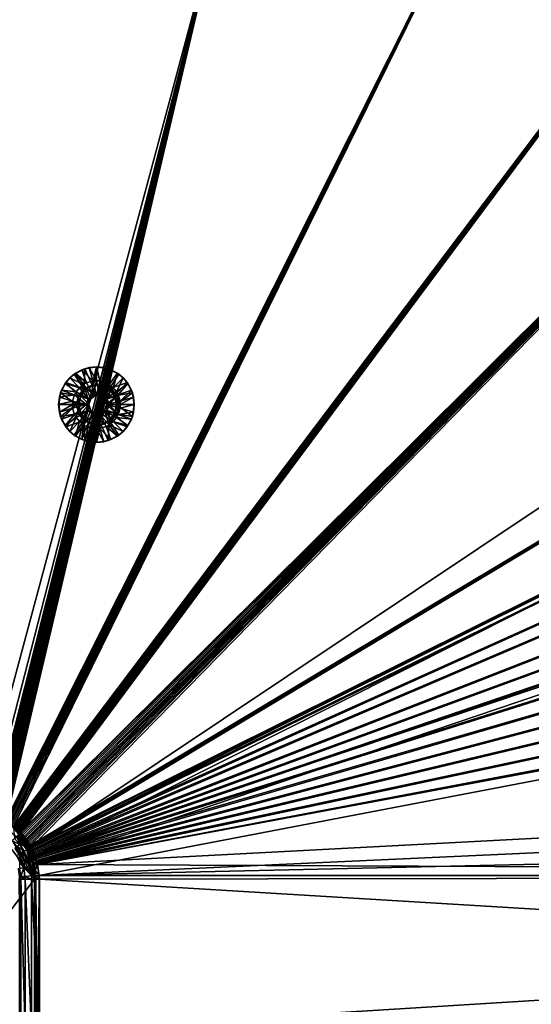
# Model space of a CAD drawing. Header units: metres. Extents: x -901 to 901, y -486 to 401.
# Tile 225 of 256: x 60 to 161, y 6 to 201. Entities that reach past the tile are written whole.
import ezdxf

# ---------------------------------------------------------------- set-up
doc = ezdxf.new("R2010")
doc.units = ezdxf.units.M

msp = doc.modelspace()

# ---------------------------------------------------------------- linework, layer by layer
at = {"layer": 'top0'}
for points in [[(51.480598, 43.739395, -503.49292), (51.480598, 223.983383, -499.717346), (99.888733, 223.959961, -499.592224)], [(53.527187, 43.449425, -503.495331), (51.480598, 43.739395, -503.49292), (99.888733, 223.959961, -499.592224)], [(51.480598, 223.920547, -496.718018), (54.214935, 43.245422, -500.496002), (99.785164, 223.928391, -496.596436)], [(99.888733, 223.959961, -499.592224), (55.292717, 43.005386, -503.495331), (53.527187, 43.449425, -503.495331)], [(54.214935, 43.245422, -500.496002), (54.490093, 43.177109, -500.496002), (99.785164, 223.928391, -496.596436)], [(99.785164, 223.928391, -496.596436), (54.490093, 43.177109, -500.496002), (54.763939, 43.101849, -500.496002)], [(54.763939, 43.101849, -500.496002), (55.036449, 43.019512, -500.496002), (99.785164, 223.928391, -496.596436)], [(55.036449, 43.019512, -500.496002), (55.307594, 42.929974, -500.496002), (99.785164, 223.928391, -496.596436)], [(56.980145, 42.295715, -503.495331), (55.292717, 43.005386, -503.495331), (99.888733, 223.959961, -499.592224)], [(99.785164, 223.928391, -496.596436), (55.307594, 42.929974, -500.496002), (55.577347, 42.833103, -500.496002)], [(55.577347, 42.833103, -500.496002), (55.845684, 42.728775, -500.496002), (99.785164, 223.928391, -496.596436)], [(55.845684, 42.728775, -500.496002), (56.112568, 42.616859, -500.496002), (99.785164, 223.928391, -496.596436)], [(99.785164, 223.928391, -496.596436), (56.112568, 42.616859, -500.496002), (56.377979, 42.497231, -500.496002)], [(56.377979, 42.497231, -500.496002), (56.641891, 42.369759, -500.496002), (99.785164, 223.928391, -496.596436)], [(56.641891, 42.369759, -500.496002), (56.90427, 42.234318, -500.496002), (99.785164, 223.928391, -496.596436)], [(99.785164, 223.928391, -496.596436), (56.90427, 42.234318, -500.496002), (148.050934, 223.930923, -496.255829)], [(56.90427, 42.234318, -500.496002), (57.165089, 42.090778, -500.496002), (148.050934, 223.930923, -496.255829)], [(148.24852, 223.902283, -499.237854), (56.980145, 42.295715, -503.495331), (99.888733, 223.959961, -499.592224)], [(58.540531, 41.33852, -503.495331), (56.980145, 42.295715, -503.495331), (148.24852, 223.902283, -499.237854)], [(148.050934, 223.930923, -496.255829), (57.165089, 42.090778, -500.496002), (57.424324, 41.939011, -500.496002)], [(57.424324, 41.939011, -500.496002), (57.681946, 41.778889, -500.496002), (148.050934, 223.930923, -496.255829)], [(57.681946, 41.778889, -500.496002), (57.937923, 41.610287, -500.496002), (148.050934, 223.930923, -496.255829)], [(57.937923, 41.610287, -500.496002), (58.192173, 41.433163, -500.496002), (148.050934, 223.930923, -496.255829)], [(58.192173, 41.433163, -500.496002), (58.444324, 41.247849, -500.496002), (148.050934, 223.930923, -496.255829)], [(148.050934, 223.930923, -496.255829), (58.444324, 41.247849, -500.496002), (196.310562, 223.897324, -495.732025)], [(58.444324, 41.247849, -500.496002), (58.693947, 41.054779, -500.496002), (196.310562, 223.897324, -495.732025)], [(196.53624, 223.843063, -498.702637), (58.540531, 41.33852, -503.495331), (148.24852, 223.902283, -499.237854)], [(59.937843, 40.155907, -503.495331), (58.540531, 41.33852, -503.495331), (196.53624, 223.843063, -498.702637)], [(196.310562, 223.897324, -495.732025), (58.693947, 41.054779, -500.496002), (58.940605, 40.854397, -500.496002)], [(58.940605, 40.854397, -500.496002), (59.183861, 40.647129, -500.496002), (196.310562, 223.897324, -495.732025)], [(59.183861, 40.647129, -500.496002), (59.423283, 40.433414, -500.496002), (196.310562, 223.897324, -495.732025)], [(59.423283, 40.433414, -500.496002), (59.658436, 40.213688, -500.496002), (196.310562, 223.897324, -495.732025)], [(59.658436, 40.213688, -500.496002), (59.888878, 39.988384, -500.496002), (196.310562, 223.897324, -495.732025)], [(196.310562, 223.897324, -495.732025), (59.888878, 39.988384, -500.496002), (244.527115, 223.826401, -495.064453)], [(59.888878, 39.988384, -500.496002), (60.114182, 39.757938, -500.496002), (244.527115, 223.826401, -495.064453)], [(244.761276, 223.802536, -498.037628), (59.937843, 40.155907, -503.495331), (196.53624, 223.843063, -498.702637)], [(61.13979, 38.775196, -503.495331), (59.937843, 40.155907, -503.495331), (244.761276, 223.802536, -498.037628)], [(244.527115, 223.826401, -495.064453), (60.114182, 39.757938, -500.496002), (60.333908, 39.522789, -500.496002)], [(60.333908, 39.522789, -500.496002), (60.547623, 39.283367, -500.496002), (244.527115, 223.826401, -495.064453)], [(60.547623, 39.283367, -500.496002), (60.75489, 39.040108, -500.496002), (244.527115, 223.826401, -495.064453)], [(244.527115, 223.826401, -495.064453), (60.75489, 39.040108, -500.496002), (60.955276, 38.793449, -500.496002)], [(60.955276, 38.793449, -500.496002), (61.148342, 38.543827, -500.496002), (244.527115, 223.826401, -495.064453)], [(62.118618, 37.228283, -503.495331), (61.13979, 38.775196, -503.495331), (244.761276, 223.802536, -498.037628)], [(61.148342, 38.543827, -500.496002), (61.333656, 38.291676, -500.496002), (244.527115, 223.826401, -495.064453)], [(244.527115, 223.826401, -495.064453), (61.333656, 38.291676, -500.496002), (61.510784, 38.037426, -500.496002)], [(61.510784, 38.037426, -500.496002), (61.679386, 37.781448, -500.496002), (244.527115, 223.826401, -495.064453)], [(244.527115, 223.826401, -495.064453), (61.679386, 37.781448, -500.496002), (61.839508, 37.523827, -500.496002)], [(372.984802, 223.770142, -492.901215), (244.527115, 223.826401, -495.064453), (61.839508, 37.523827, -500.496002)], [(61.839508, 37.523827, -500.496002), (61.991276, 37.264591, -500.496002), (372.984802, 223.770142, -492.901215)], [(61.991276, 37.264591, -500.496002), (62.134815, 37.003773, -500.496002), (372.984802, 223.770142, -492.901215)], [(341.090759, 223.79567, -496.466583), (437.335358, 223.870071, -494.717072), (62.118618, 37.228283, -503.495331)], [(62.118618, 37.228283, -503.495331), (437.335358, 223.870071, -494.717072), (62.851711, 35.5509, -503.495331)], [(244.761276, 223.802536, -498.037628), (341.090759, 223.79567, -496.466583), (62.118618, 37.228283, -503.495331)], [(372.984802, 223.770142, -492.901215), (62.134815, 37.003773, -500.496002), (437.279114, 223.842056, -491.717743)], [(62.134815, 37.003773, -500.496002), (62.270256, 36.741394, -500.496002), (437.279114, 223.842056, -491.717743)], [(437.279114, 223.842056, -491.717743), (62.270256, 36.741394, -500.496002), (443.575165, 223.660156, -491.601166)], [(62.270256, 36.741394, -500.496002), (62.397728, 36.477486, -500.496002), (443.575165, 223.660156, -491.601166)], [(443.575165, 223.660156, -491.601166), (62.397728, 36.477486, -500.496002), (468.505676, 219.215271, -491.167877)], [(437.335358, 223.870071, -494.717072), (520.393921, 188.45813, -493.390167), (62.851711, 35.5509, -503.495331)], [(62.397728, 36.477486, -500.496002), (62.517357, 36.21207, -500.496002), (468.505676, 219.215271, -491.167877)], [(468.505676, 219.215271, -491.167877), (62.517357, 36.21207, -500.496002), (480.591248, 214.882462, -490.972443)], [(62.517357, 36.21207, -500.496002), (62.629272, 35.945187, -500.496002), (480.591248, 214.882462, -490.972443)], [(480.591248, 214.882462, -490.972443), (62.629272, 35.945187, -500.496002), (497.76944, 206.077408, -490.709351)], [(62.629272, 35.945187, -500.496002), (62.733601, 35.676849, -500.496002), (497.76944, 206.077408, -490.709351)], [(497.76944, 206.077408, -490.709351), (62.733601, 35.676849, -500.496002), (508.340515, 198.850876, -490.555847)], [(62.733601, 35.676849, -500.496002), (62.830471, 35.407097, -500.496002), (508.340515, 198.850876, -490.555847)], [(508.340515, 198.850876, -490.555847), (62.830471, 35.407097, -500.496002), (518.09021, 190.658234, -490.42038)], [(62.830471, 35.407097, -500.496002), (62.92001, 35.135952, -500.496002), (518.09021, 190.658234, -490.42038)], [(518.09021, 190.658234, -490.42038), (62.92001, 35.135952, -500.496002), (526.977783, 181.583008, -490.302704)], [(62.851711, 35.5509, -503.495331), (520.393921, 188.45813, -493.390167), (63.320282, 33.791721, -503.495331)], [(520.393921, 188.45813, -493.390167), (556.825012, 127.259506, -492.974121), (63.320282, 33.791721, -503.495331)], [(62.92001, 35.135952, -500.496002), (63.002346, 34.863441, -500.496002), (526.977783, 181.583008, -490.302704)], [(526.977783, 181.583008, -490.302704), (63.002346, 34.863441, -500.496002), (534.963257, 171.708542, -490.202545)], [(63.002346, 34.863441, -500.496002), (63.077606, 34.589596, -500.496002), (534.963257, 171.708542, -490.202545)], [(534.963257, 171.708542, -490.202545), (63.077606, 34.589596, -500.496002), (542.006714, 161.118149, -490.119659)], [(63.077606, 34.589596, -500.496002), (63.14592, 34.314438, -500.496002), (542.006714, 161.118149, -490.119659)], [(542.006714, 161.118149, -490.119659), (63.14592, 34.314438, -500.496002), (548.068054, 149.895493, -490.053741)], [(63.14592, 34.314438, -500.496002), (63.207417, 34.038002, -500.496002), (548.068054, 149.895493, -490.053741)], [(548.068054, 149.895493, -490.053741), (63.207417, 34.038002, -500.496002), (553.106445, 138.14418, -490.004761)], [(63.207417, 34.038002, -500.496002), (63.258526, 33.780186, -500.496002), (553.106445, 138.14418, -490.004761)], [(553.106445, 138.14418, -490.004761), (63.258526, 33.780186, -500.496002), (557.079407, 125.99765, -489.9729)], [(63.320282, 33.791721, -503.495331), (556.825012, 127.259506, -492.974121), (562.270081, 60.027832, -493.031525)], [(63.258526, 33.780186, -500.496002), (63.577065, 31.580099, -500.493591), (557.079407, 125.99765, -489.9729)], [(557.079407, 125.99765, -489.9729), (63.577065, 31.580099, -500.493591), (562.204956, 54.371555, -490.038177)], [(562.270081, 60.027832, -493.031525), (562.26355, 31.580099, -493.048248), (63.320282, 33.791721, -503.495331)], [(63.577065, 31.580099, -500.493591), (562.201782, 42.919029, -490.046234), (562.204956, 54.371555, -490.038177)], [(39.047081, 0, -514.329285), (53.836647, 42.379215, -514.071106), (62.686565, 30.845772, -513.916626)], [(53.836647, 42.379215, -514.071106), (56.716419, 41.186375, -514.020874), (62.686565, 30.845772, -513.916626)], [(62.686565, 30.845772, -513.916626), (56.716419, 41.186375, -514.020874), (59.189335, 39.288837, -513.977661)], [(59.777237, 39.993813, -503.497284), (58.421379, 41.177734, -503.497223), (58.540531, 41.33852, -503.495331)], [(58.421379, 41.177734, -503.497223), (59.777237, 39.993813, -503.497284), (59.563244, 39.778004, -503.574524)], [(59.423283, 40.433414, -500.496002), (58.502712, 41.112278, -500.497314), (59.833427, 39.931664, -500.497345)], [(59.833427, 39.931664, -500.497345), (58.502712, 41.112278, -500.497314), (58.753883, 38.951244, -500.80658)], [(59.777237, 39.993813, -503.497284), (58.540531, 41.33852, -503.495331), (59.937843, 40.155907, -503.495331)], [(63.577065, 31.580099, -500.493591), (562.200745, 31.580099, -490.04892), (562.201782, 42.919029, -490.046234)], [(60.059483, 39.698837, -500.497345), (59.833427, 39.931664, -500.497345), (58.753883, 38.951244, -500.80658)], [(60.059483, 39.698837, -500.497345), (58.753883, 38.951244, -500.80658), (59.806862, 37.748905, -500.807709)], [(60.241295, 38.085556, -504.492523), (59.134209, 39.343594, -504.492493), (59.337708, 39.549347, -503.790588)], [(59.189335, 39.288837, -513.977661), (59.134209, 39.343594, -504.492493), (60.241295, 38.085556, -504.492523)], [(59.189335, 39.288837, -513.977661), (61.086872, 36.815922, -513.94458), (62.686565, 30.845772, -513.916626)], [(61.086872, 36.815922, -513.94458), (59.189335, 39.288837, -513.977661), (60.241295, 38.085556, -504.492523)], [(59.563244, 39.778004, -503.574524), (60.470753, 38.261562, -503.790802), (59.337708, 39.549347, -503.790588)], [(59.337708, 39.549347, -503.790588), (60.470753, 38.261562, -503.790802), (60.241295, 38.085556, -504.492523)], [(59.658436, 40.213688, -500.496002), (59.423283, 40.433414, -500.496002), (59.833427, 39.931664, -500.497345)], [(59.777237, 39.993813, -503.497284), (60.725868, 38.456242, -503.574677), (59.563244, 39.778004, -503.574524)], [(59.563244, 39.778004, -503.574524), (60.725868, 38.456242, -503.574677), (60.470753, 38.261562, -503.790802)], [(59.833427, 39.931664, -500.497345), (59.888878, 39.988384, -500.496002), (59.658436, 40.213688, -500.496002)], [(60.979752, 38.653187, -503.497223), (59.777237, 39.993813, -503.497284), (59.937843, 40.155907, -503.495331)], [(59.777237, 39.993813, -503.497284), (60.979752, 38.653187, -503.497223), (60.725868, 38.456242, -503.574677)], [(61.004929, 38.59605, -500.497314), (60.059483, 39.698837, -500.497345), (59.806862, 37.748905, -500.807709)], [(60.114182, 39.757938, -500.496002), (59.888878, 39.988384, -500.496002), (59.833427, 39.931664, -500.497345)], [(60.059483, 39.698837, -500.497345), (60.114182, 39.757938, -500.496002), (59.833427, 39.931664, -500.497345)], [(60.979752, 38.653187, -503.497223), (59.937843, 40.155907, -503.495331), (61.13979, 38.775196, -503.495331)], [(60.059483, 39.698837, -500.497345), (60.333908, 39.522789, -500.496002), (60.114182, 39.757938, -500.496002)], [(61.004929, 38.59605, -500.497314), (60.547623, 39.283367, -500.496002), (60.059483, 39.698837, -500.497345)], [(60.547623, 39.283367, -500.496002), (60.333908, 39.522789, -500.496002), (60.059483, 39.698837, -500.497345)], [(61.004929, 38.59605, -500.497314), (60.75489, 39.040108, -500.496002), (60.547623, 39.283367, -500.496002)], [(59.806862, 37.748905, -500.807709), (58.753883, 38.951244, -500.80658), (58.270687, 38.461559, -501.177216)], [(59.806862, 37.748905, -500.807709), (58.270687, 38.461559, -501.177216), (59.260544, 37.331959, -501.178589)], [(58.782337, 36.96706, -501.675354), (60.078735, 36.074673, -501.182739), (59.260544, 37.331959, -501.178589)], [(60.676392, 36.409519, -500.811127), (59.806862, 37.748905, -500.807709), (59.260544, 37.331959, -501.178589)], [(59.260544, 37.331959, -501.178589), (60.078735, 36.074673, -501.182739), (60.676392, 36.409519, -500.811127)], [(61.004929, 38.59605, -500.497314), (59.806862, 37.748905, -500.807709), (61.992535, 37.113686, -500.497162)], [(59.806862, 37.748905, -500.807709), (60.676392, 36.409519, -500.811127), (61.992535, 37.113686, -500.497162)], [(60.470753, 38.261562, -503.790802), (61.161366, 36.68494, -504.492249), (60.241295, 38.085556, -504.492523)], [(61.086872, 36.815922, -513.94458), (60.241295, 38.085556, -504.492523), (61.161366, 36.68494, -504.492249)], [(60.725868, 38.456242, -503.574677), (61.41251, 36.826694, -503.791534), (60.470753, 38.261562, -503.790802)], [(60.470753, 38.261562, -503.790802), (61.41251, 36.826694, -503.791534), (61.161366, 36.68494, -504.492249)], [(60.979752, 38.653187, -503.497223), (61.691521, 36.983269, -503.575256), (60.725868, 38.456242, -503.574677)], [(60.725868, 38.456242, -503.574677), (61.691521, 36.983269, -503.575256), (61.41251, 36.826694, -503.791534)], [(60.955276, 38.793449, -500.496002), (60.75489, 39.040108, -500.496002), (61.004929, 38.59605, -500.497314)], [(61.148342, 38.543827, -500.496002), (60.955276, 38.793449, -500.496002), (61.004929, 38.59605, -500.497314)], [(62.056438, 37.057892, -503.496979), (60.979752, 38.653187, -503.497223), (61.13979, 38.775196, -503.495331)], [(60.979752, 38.653187, -503.497223), (62.056438, 37.057892, -503.496979), (61.691521, 36.983269, -503.575256)], [(61.992535, 37.113686, -500.497162), (61.510784, 38.037426, -500.496002), (61.004929, 38.59605, -500.497314)], [(61.510784, 38.037426, -500.496002), (61.333656, 38.291676, -500.496002), (61.004929, 38.59605, -500.497314)], [(61.004929, 38.59605, -500.497314), (61.333656, 38.291676, -500.496002), (61.148342, 38.543827, -500.496002)], [(62.056438, 37.057892, -503.496979), (61.13979, 38.775196, -503.495331), (62.118618, 37.228283, -503.495331)], [(61.679386, 37.781448, -500.496002), (61.510784, 38.037426, -500.496002), (61.992535, 37.113686, -500.497162)], [(61.839508, 37.523827, -500.496002), (61.679386, 37.781448, -500.496002), (61.992535, 37.113686, -500.497162)], [(61.992535, 37.113686, -500.497162), (61.991276, 37.264591, -500.496002), (61.839508, 37.523827, -500.496002)], [(62.134815, 37.003773, -500.496002), (61.991276, 37.264591, -500.496002), (61.992535, 37.113686, -500.497162)], [(62.710381, 35.714798, -503.496582), (62.056438, 37.057892, -503.496979), (62.118618, 37.228283, -503.495331)], [(62.710381, 35.714798, -503.496582), (62.118618, 37.228283, -503.495331), (62.851711, 35.5509, -503.495331)], [(59.555836, 35.78154, -501.679565), (60.078735, 36.074673, -501.182739), (58.782337, 36.96706, -501.675354)], [(59.555836, 35.78154, -501.679565), (59.127155, 35.541039, -502.283356), (60.151726, 34.501732, -501.685944)], [(60.151726, 34.501732, -501.685944), (59.127155, 35.541039, -502.283356), (59.69632, 34.324642, -502.288818)], [(60.078735, 36.074673, -501.182739), (59.555836, 35.78154, -501.679565), (60.707558, 34.717144, -501.189087)], [(60.707558, 34.717144, -501.189087), (59.555836, 35.78154, -501.679565), (60.151726, 34.501732, -501.685944)], [(60.676392, 36.409519, -500.811127), (60.078735, 36.074673, -501.182739), (61.343266, 34.96291, -500.816345)], [(61.343266, 34.96291, -500.816345), (60.078735, 36.074673, -501.182739), (60.707558, 34.717144, -501.189087)], [(61.992535, 37.113686, -500.497162), (60.676392, 36.409519, -500.811127), (61.343266, 34.96291, -500.816345)], [(61.086872, 36.815922, -513.94458), (62.279713, 33.93615, -513.923767), (62.686565, 30.845772, -513.916626)], [(62.279713, 33.93615, -513.923767), (61.086872, 36.815922, -513.94458), (61.876282, 35.169342, -504.491486)], [(61.876282, 35.169342, -504.491486), (61.086872, 36.815922, -513.94458), (61.161366, 36.68494, -504.492249)], [(61.41251, 36.826694, -503.791534), (61.876282, 35.169342, -504.491486), (61.161366, 36.68494, -504.492249)], [(61.343266, 34.96291, -500.816345), (62.753441, 35.491661, -500.496796), (61.992535, 37.113686, -500.497162)], [(63.258526, 33.780186, -500.496002), (62.753441, 35.491661, -500.496796), (61.343266, 34.96291, -500.816345)], [(61.691521, 36.983269, -503.575256), (62.143368, 35.272217, -503.792572), (61.41251, 36.826694, -503.791534)], [(61.41251, 36.826694, -503.791534), (62.143368, 35.272217, -503.792572), (61.876282, 35.169342, -504.491486)], [(62.056438, 37.057892, -503.496979), (62.710381, 35.714798, -503.496582), (61.691521, 36.983269, -503.575256)], [(61.691521, 36.983269, -503.575256), (62.710381, 35.714798, -503.496582), (62.439896, 35.387634, -503.575989)], [(61.691521, 36.983269, -503.575256), (62.439896, 35.387634, -503.575989), (62.143368, 35.272217, -503.792572)], [(62.143368, 35.272217, -503.792572), (62.443699, 33.585812, -504.114166), (61.876282, 35.169342, -504.491486)], [(61.876282, 35.169342, -504.491486), (62.443699, 33.585812, -504.114166), (62.37196, 33.568642, -504.490143)], [(62.37196, 33.568642, -504.490143), (62.279713, 33.93615, -513.923767), (61.876282, 35.169342, -504.491486)], [(62.753441, 35.491661, -500.496796), (62.517357, 36.21207, -500.496002), (61.992535, 37.113686, -500.497162)], [(62.517357, 36.21207, -500.496002), (62.397728, 36.477486, -500.496002), (61.992535, 37.113686, -500.497162)], [(61.992535, 37.113686, -500.497162), (62.397728, 36.477486, -500.496002), (62.270256, 36.741394, -500.496002)], [(62.270256, 36.741394, -500.496002), (62.134815, 37.003773, -500.496002), (61.992535, 37.113686, -500.497162)], [(62.439896, 35.387634, -503.575989), (62.648438, 33.634075, -503.793945), (62.143368, 35.272217, -503.792572)], [(62.648438, 33.634075, -503.793945), (62.443699, 33.585812, -504.114166), (62.143368, 35.272217, -503.792572)], [(62.710381, 35.714798, -503.496582), (63.320282, 33.791721, -503.495331), (62.439896, 35.387634, -503.575989)], [(62.439896, 35.387634, -503.575989), (63.320282, 33.791721, -503.495331), (62.648438, 33.634075, -503.793945)], [(62.753441, 35.491661, -500.496796), (62.629272, 35.945187, -500.496002), (62.517357, 36.21207, -500.496002)], [(62.733601, 35.676849, -500.496002), (62.629272, 35.945187, -500.496002), (62.753441, 35.491661, -500.496796)], [(63.320282, 33.791721, -503.495331), (62.710381, 35.714798, -503.496582), (62.851711, 35.5509, -503.495331)], [(62.830471, 35.407097, -500.496002), (62.733601, 35.676849, -500.496002), (62.753441, 35.491661, -500.496796)], [(63.258526, 33.780186, -500.496002), (63.207417, 34.038002, -500.496002), (62.753441, 35.491661, -500.496796)], [(63.207417, 34.038002, -500.496002), (63.14592, 34.314438, -500.496002), (62.753441, 35.491661, -500.496796)], [(62.753441, 35.491661, -500.496796), (63.14592, 34.314438, -500.496002), (63.077606, 34.589596, -500.496002)], [(63.077606, 34.589596, -500.496002), (63.002346, 34.863441, -500.496002), (62.753441, 35.491661, -500.496796)], [(63.002346, 34.863441, -500.496002), (62.92001, 35.135952, -500.496002), (62.753441, 35.491661, -500.496796)], [(62.753441, 35.491661, -500.496796), (62.92001, 35.135952, -500.496002), (62.830471, 35.407097, -500.496002)], [(59.69632, 34.324642, -502.288818), (60.561062, 33.14724, -501.694946), (60.151726, 34.501732, -501.685944)], [(59.738998, 32.953445, -502.980713), (60.561062, 33.14724, -501.694946), (59.69632, 34.324642, -502.288818)], [(60.561062, 33.14724, -501.694946), (60.707558, 34.717144, -501.189087), (60.151726, 34.501732, -501.685944)], [(60.561062, 33.14724, -501.694946), (61.7953, 33.43716, -500.823639), (60.707558, 34.717144, -501.189087)], [(62.076519, 31.494387, -500.821228), (61.7953, 33.43716, -500.823639), (60.561062, 33.14724, -501.694946)], [(61.7953, 33.43716, -500.823639), (61.343266, 34.96291, -500.816345), (60.707558, 34.717144, -501.189087)], [(61.7953, 33.43716, -500.823639), (63.258526, 33.780186, -500.496002), (61.343266, 34.96291, -500.816345)], [(63.258526, 33.780186, -500.496002), (61.7953, 33.43716, -500.823639), (62.076519, 31.494387, -500.821228)], [(63.577065, 31.580099, -500.493591), (63.258526, 33.780186, -500.496002), (62.076519, 31.494387, -500.821228)], [(62.686565, 30.845772, -513.916626), (62.279713, 33.93615, -513.923767), (62.563957, 32.552517, -504.489014)], [(62.279713, 33.93615, -513.923767), (62.37196, 33.568642, -504.490143), (62.563957, 32.552517, -504.489014)], [(62.37196, 33.568642, -504.490143), (62.443699, 33.585812, -504.114166), (62.563957, 32.552517, -504.489014)], [(62.443699, 33.585812, -504.114166), (62.648438, 33.634075, -503.793945), (62.636902, 32.563469, -504.113037)], [(62.443699, 33.585812, -504.114166), (62.636902, 32.563469, -504.113037), (62.563957, 32.552517, -504.489014)], [(62.648438, 33.634075, -503.793945), (62.845047, 32.593876, -503.792816), (62.636902, 32.563469, -504.113037)], [(62.648438, 33.634075, -503.793945), (63.320282, 33.791721, -503.495331), (62.845047, 32.593876, -503.792816)], [(63.320282, 33.791721, -503.495331), (63.639893, 31.580099, -503.49292), (62.845047, 32.593876, -503.792816)], [(562.26355, 31.580099, -493.048248), (63.639893, 31.580099, -503.49292), (63.320282, 33.791721, -503.495331)], [(59.738998, 32.953445, -502.980713), (59.451004, 32.884521, -504.490143), (59.967731, 31.37191, -502.97821)], [(59.451004, 32.884521, -504.490143), (59.67215, 31.353306, -504.487732), (59.967731, 31.37191, -502.97821)], [(59.967731, 31.37191, -502.97821), (59.67215, 31.353306, -504.487732), (59.982872, 30.845772, -502.977753)], [(59.67215, 31.353306, -504.487732), (59.686565, 30.845772, -504.487305), (59.982872, 30.845772, -502.977753)], [(59.738998, 32.953445, -502.980713), (59.967731, 31.37191, -502.97821), (60.561062, 33.14724, -501.694946)], [(59.967731, 31.37191, -502.97821), (60.810856, 31.421383, -501.692505), (60.561062, 33.14724, -501.694946)], [(60.810856, 31.421383, -501.692505), (59.967731, 31.37191, -502.97821), (60.827267, 30.845772, -501.692139)], [(59.967731, 31.37191, -502.97821), (59.982872, 30.845772, -502.977753), (60.827267, 30.845772, -501.692139)], [(60.561062, 33.14724, -501.694946), (60.810856, 31.421383, -501.692505), (62.076519, 31.494387, -500.821228)], [(62.076519, 31.494387, -500.821228), (60.810856, 31.421383, -501.692505), (62.094936, 30.845772, -500.821014)], [(60.810856, 31.421383, -501.692505), (60.827267, 30.845772, -501.692139), (62.094936, 30.845772, -500.821014)], [(63.577065, 31.580099, -500.493591), (62.076519, 31.494387, -500.821228), (63.597927, 30.845772, -500.493134)], [(62.076519, 31.494387, -500.821228), (62.094936, 30.845772, -500.821014), (63.597927, 30.845772, -500.493134)], [(62.636902, 32.563469, -504.113037), (62.667313, 31.523613, -504.487732), (62.563957, 32.552517, -504.489014)], [(62.686565, 30.845772, -513.916626), (62.563957, 32.552517, -504.489014), (62.667313, 31.523613, -504.487732)], [(62.845047, 32.593876, -503.792816), (62.950924, 31.540569, -503.791534), (62.636902, 32.563469, -504.113037)], [(62.950924, 31.540569, -503.791534), (62.667313, 31.523613, -504.487732), (62.636902, 32.563469, -504.113037)], [(62.686565, 30.845772, -504.487305), (62.667313, 31.523613, -504.487732), (62.950924, 31.540569, -503.791534)], [(62.686565, 30.845772, -504.487305), (62.686565, 30.845772, -513.916626), (62.667313, 31.523613, -504.487732)], [(62.970673, 30.845772, -503.791107), (62.686565, 30.845772, -504.487305), (62.950924, 31.540569, -503.791534)], [(62.845047, 32.593876, -503.792816), (63.639893, 31.580099, -503.49292), (62.950924, 31.540569, -503.791534)], [(62.970673, 30.845772, -503.791107), (62.950924, 31.540569, -503.791534), (63.639893, 31.580099, -503.49292)], [(63.660755, 30.845772, -503.492493), (62.970673, 30.845772, -503.791107), (63.639893, 31.580099, -503.49292)], [(63.577065, 31.580099, -500.493591), (63.597927, 30.845772, -500.493134), (562.200745, 31.580099, -490.04892)], [(63.597927, 30.845772, -500.493134), (63.597927, 0.734328, -500.493134), (562.200745, 31.580099, -490.04892)], [(562.200745, 31.580099, -490.04892), (63.597927, 0.734328, -500.493134), (562.200745, 0.734328, -490.04892)], [(63.639893, 31.580099, -503.49292), (562.26355, 31.580099, -493.048248), (63.660755, 30.845772, -503.492493)], [(562.26355, 31.580099, -493.048248), (562.26355, 0.734328, -493.048248), (63.660755, 30.845772, -503.492493)], [(62.686565, 30.845772, -513.916626), (62.686565, -30.845772, -513.916626), (39.047081, 0, -514.329285)], [(59.686565, 0.734328, -504.487305), (59.982716, 0.734328, -502.977814), (59.686565, 30.845772, -504.487305)], [(59.982716, 0.734328, -502.977814), (59.982872, 30.845772, -502.977753), (59.686565, 30.845772, -504.487305)], [(59.982716, 0.734328, -502.977814), (60.827255, 0.734328, -501.692108), (59.982872, 30.845772, -502.977753)], [(60.827255, 0.734328, -501.692108), (60.827267, 30.845772, -501.692139), (59.982872, 30.845772, -502.977753)], [(60.827255, 0.734328, -501.692108), (62.094975, 0.734328, -500.820831), (60.827267, 30.845772, -501.692139)], [(62.094975, 0.734328, -500.820831), (62.094936, 30.845772, -500.821014), (60.827267, 30.845772, -501.692139)], [(62.094975, 0.734328, -500.820831), (63.597927, 0.734328, -500.493134), (62.094936, 30.845772, -500.821014)], [(63.597927, 0.734328, -500.493134), (63.597927, 30.845772, -500.493134), (62.094936, 30.845772, -500.821014)], [(62.686565, 0.734328, -504.487305), (62.686565, 30.845772, -504.487305), (62.816422, 0.734328, -503.995819)], [(62.686565, 30.845772, -504.487305), (62.970673, 30.845772, -503.791107), (62.816422, 0.734328, -503.995819)], [(62.686565, 30.845772, -513.916626), (62.686565, 0.734328, -504.487305), (62.686565, -30.845772, -513.916626)], [(62.686565, 30.845772, -513.916626), (62.686565, 30.845772, -504.487305), (62.686565, 0.734328, -504.487305)], [(62.816422, 0.734328, -503.995819), (62.970673, 30.845772, -503.791107), (63.172096, 0.734328, -503.632599)], [(62.970673, 30.845772, -503.791107), (63.660755, 30.845772, -503.492493), (63.172096, 0.734328, -503.632599)], [(63.172096, 0.734328, -503.632599), (63.660755, 30.845772, -503.492493), (63.660755, 0.734328, -503.492493)], [(63.660755, 30.845772, -503.492493), (562.26355, 0.734328, -493.048248), (63.660755, 0.734328, -503.492493)]]:
    msp.add_3dface(points, dxfattribs=at)
at = {"layer": 'top0123412'}
for points in [[(68.931068, 129.409683, -498.837433), (70.589943, 131.068924, -498.802704), (72.50396, 128.128632, -498.762604)], [(68.931068, 129.409683, -498.837433), (69.684761, 130.304596, -498.321533), (70.589943, 131.068924, -498.802704)], [(69.684761, 130.304596, -498.321533), (70.821037, 131.23732, -498.297729), (70.589943, 131.068924, -498.802704)], [(72.445091, 129.029816, -497.263489), (70.821037, 131.23732, -498.297729), (69.684761, 130.304596, -498.321533)], [(72.50396, 128.128632, -498.762604), (70.589943, 131.068924, -498.802704), (72.680252, 132.134216, -498.758911)], [(70.589943, 131.068924, -498.802704), (72.117401, 131.930389, -498.270599), (72.680252, 132.134216, -498.758911)], [(70.589943, 131.068924, -498.802704), (70.821037, 131.23732, -498.297729), (72.117401, 131.930389, -498.270599)], [(73.034058, 129.343262, -497.25116), (72.117401, 131.930389, -498.270599), (70.821037, 131.23732, -498.297729)], [(72.445091, 129.029816, -497.263489), (73.034058, 129.343262, -497.25116), (70.821037, 131.23732, -498.297729)], [(72.117401, 131.930389, -498.270599), (73.52404, 132.357193, -498.241119), (72.680252, 132.134216, -498.758911)], [(74.296745, 129.706451, -497.224731), (73.52404, 132.357193, -498.241119), (72.117401, 131.930389, -498.270599)], [(73.034058, 129.343262, -497.25116), (74.296745, 129.706451, -497.224731), (72.117401, 131.930389, -498.270599)], [(72.50396, 128.128632, -498.762604), (72.680252, 132.134216, -498.758911), (74.107483, 128.901016, -498.729004)], [(72.680252, 132.134216, -498.758911), (74.997368, 132.501297, -498.710358), (74.107483, 128.901016, -498.729004)], [(72.680252, 132.134216, -498.758911), (73.52404, 132.357193, -498.241119), (74.997368, 132.501297, -498.710358)], [(73.52404, 132.357193, -498.241119), (74.9869, 132.501297, -498.21048), (74.997368, 132.501297, -498.710358)], [(74.965958, 129.753815, -497.210693), (74.9869, 132.501297, -498.21048), (73.52404, 132.357193, -498.241119)], [(74.296745, 129.706451, -497.224731), (74.965958, 129.753815, -497.210693), (73.52404, 132.357193, -498.241119)], [(74.107483, 128.901016, -498.729004), (74.997368, 132.501297, -498.710358), (75.88726, 128.901016, -498.691742)], [(74.965958, 129.753815, -497.210693), (75.635162, 129.706451, -497.196686), (74.9869, 132.501297, -498.21048)], [(74.997368, 132.501297, -498.710358), (74.9869, 132.501297, -498.21048), (76.449753, 132.357193, -498.17984)], [(75.635162, 129.706451, -497.196686), (76.449753, 132.357193, -498.17984), (74.9869, 132.501297, -498.21048)], [(74.997368, 132.501297, -498.710358), (77.314484, 132.134216, -498.661835), (75.88726, 128.901016, -498.691742)], [(74.997368, 132.501297, -498.710358), (76.449753, 132.357193, -498.17984), (77.314484, 132.134216, -498.661835)], [(75.635162, 129.706451, -497.196686), (76.89785, 129.343262, -497.170227), (76.449753, 132.357193, -498.17984)], [(75.88726, 128.901016, -498.691742), (77.314484, 132.134216, -498.661835), (77.490784, 128.128632, -498.658142)], [(76.449753, 132.357193, -498.17984), (77.856392, 131.930389, -498.15036), (77.314484, 132.134216, -498.661835)], [(76.89785, 129.343262, -497.170227), (77.856392, 131.930389, -498.15036), (76.449753, 132.357193, -498.17984)], [(76.89785, 129.343262, -497.170227), (77.486816, 129.029816, -497.157898), (77.856392, 131.930389, -498.15036)], [(77.314484, 132.134216, -498.661835), (79.404793, 131.068924, -498.618042), (77.490784, 128.128632, -498.658142)], [(77.314484, 132.134216, -498.661835), (77.856392, 131.930389, -498.15036), (79.404793, 131.068924, -498.618042)], [(77.486816, 129.029816, -497.157898), (79.152763, 131.23732, -498.12323), (77.856392, 131.930389, -498.15036)], [(77.486816, 129.029816, -497.157898), (78.32576, 128.361832, -497.14032), (79.152763, 131.23732, -498.12323)], [(77.490784, 128.128632, -498.658142), (79.404793, 131.068924, -498.618042), (81.063667, 129.409683, -498.583313)], [(77.856392, 131.930389, -498.15036), (79.152763, 131.23732, -498.12323), (79.404793, 131.068924, -498.618042)], [(78.32576, 128.361832, -497.14032), (80.289032, 130.304596, -498.099426), (79.152763, 131.23732, -498.12323)], [(79.404793, 131.068924, -498.618042), (79.152763, 131.23732, -498.12323), (80.289032, 130.304596, -498.099426)], [(79.404793, 131.068924, -498.618042), (80.289032, 130.304596, -498.099426), (81.063667, 129.409683, -498.583313)], [(67.866005, 127.318924, -498.859741), (68.931068, 129.409683, -498.837433), (71.394279, 126.736832, -498.785858)], [(68.059319, 127.871422, -498.355591), (68.931068, 129.409683, -498.837433), (67.866005, 127.318924, -498.859741)], [(68.059319, 127.871422, -498.355591), (68.752243, 129.168076, -498.341064), (68.931068, 129.409683, -498.837433)], [(70.938324, 127.522713, -497.295074), (68.752243, 129.168076, -498.341064), (68.059319, 127.871422, -498.355591)], [(68.752243, 129.168076, -498.341064), (69.684761, 130.304596, -498.321533), (68.931068, 129.409683, -498.837433)], [(71.606148, 128.361832, -497.281067), (69.684761, 130.304596, -498.321533), (68.752243, 129.168076, -498.341064)], [(70.938324, 127.522713, -497.295074), (71.606148, 128.361832, -497.281067), (68.752243, 129.168076, -498.341064)], [(71.394279, 126.736832, -498.785858), (68.931068, 129.409683, -498.837433), (72.50396, 128.128632, -498.762604)], [(71.606148, 128.361832, -497.281067), (72.445091, 129.029816, -497.263489), (69.684761, 130.304596, -498.321533)], [(72.445091, 129.029816, -497.263489), (71.606148, 128.361832, -497.281067), (73.348274, 126.176872, -497.244598)], [(73.034058, 129.343262, -497.25116), (72.445091, 129.029816, -497.263489), (74.348053, 126.903412, -497.223633)], [(72.445091, 129.029816, -497.263489), (73.348274, 126.176872, -497.244598), (74.348053, 126.903412, -497.223633)], [(74.348053, 126.903412, -497.223633), (74.296745, 129.706451, -497.224731), (73.034058, 129.343262, -497.25116)], [(74.965958, 129.753815, -497.210693), (74.296745, 129.706451, -497.224731), (74.348053, 126.903412, -497.223633)], [(75.583855, 126.903412, -497.197754), (74.965958, 129.753815, -497.210693), (74.348053, 126.903412, -497.223633)], [(75.583855, 126.903412, -497.197754), (75.635162, 129.706451, -497.196686), (74.965958, 129.753815, -497.210693)], [(76.89785, 129.343262, -497.170227), (75.635162, 129.706451, -497.196686), (75.583855, 126.903412, -497.197754)], [(77.486816, 129.029816, -497.157898), (76.89785, 129.343262, -497.170227), (75.583855, 126.903412, -497.197754)], [(77.486816, 129.029816, -497.157898), (75.583855, 126.903412, -497.197754), (76.583633, 126.176872, -497.176819)], [(78.32576, 128.361832, -497.14032), (77.486816, 129.029816, -497.157898), (76.583633, 126.176872, -497.176819)], [(77.490784, 128.128632, -498.658142), (81.063667, 129.409683, -498.583313), (78.600456, 126.736832, -498.634888)], [(78.32576, 128.361832, -497.14032), (78.993591, 127.522713, -497.126343), (80.289032, 130.304596, -498.099426)], [(81.063667, 129.409683, -498.583313), (82.128731, 127.318924, -498.560974), (78.600456, 126.736832, -498.634888)], [(78.993591, 127.522713, -497.126343), (81.22155, 129.168076, -498.079895), (80.289032, 130.304596, -498.099426)], [(78.993591, 127.522713, -497.126343), (79.306961, 126.933617, -497.119781), (81.22155, 129.168076, -498.079895)], [(79.306961, 126.933617, -497.119781), (81.914474, 127.871422, -498.065369), (81.22155, 129.168076, -498.079895)], [(80.289032, 130.304596, -498.099426), (81.22155, 129.168076, -498.079895), (81.063667, 129.409683, -498.583313)], [(81.063667, 129.409683, -498.583313), (81.22155, 129.168076, -498.079895), (81.914474, 127.871422, -498.065369)], [(81.063667, 129.409683, -498.583313), (81.914474, 127.871422, -498.065369), (82.128731, 127.318924, -498.560974)], [(70.998245, 125.001297, -498.794128), (67.499016, 125.001297, -498.867432), (67.866005, 127.318924, -498.859741)], [(67.632622, 126.464478, -498.364532), (67.866005, 127.318924, -498.859741), (67.499016, 125.001297, -498.867432)], [(67.632622, 126.464478, -498.364532), (68.059319, 127.871422, -498.355591), (67.866005, 127.318924, -498.859741)], [(70.624947, 126.933617, -497.301636), (68.059319, 127.871422, -498.355591), (67.632622, 126.464478, -498.364532)], [(70.998245, 125.001297, -498.794128), (67.866005, 127.318924, -498.859741), (71.394279, 126.736832, -498.785858)], [(70.624947, 126.933617, -497.301636), (70.938324, 127.522713, -497.295074), (68.059319, 127.871422, -498.355591)], [(73.348274, 126.176872, -497.244598), (70.938324, 127.522713, -497.295074), (70.624947, 126.933617, -497.301636)], [(71.606148, 128.361832, -497.281067), (70.938324, 127.522713, -497.295074), (73.348274, 126.176872, -497.244598)], [(71.394279, 126.736832, -498.785858), (72.50396, 128.128632, -498.762604), (71.886429, 126.736832, -522.280701)], [(72.50396, 128.128632, -498.762604), (72.996101, 128.128632, -522.257446), (71.886429, 126.736832, -522.280701)], [(71.886429, 126.736832, -522.280701), (72.996101, 128.128632, -522.257446), (73.871834, 126.176872, -522.239075)], [(72.50396, 128.128632, -498.762604), (74.107483, 128.901016, -498.729004), (72.996101, 128.128632, -522.257446)], [(74.107483, 128.901016, -498.729004), (74.599625, 128.901016, -522.223877), (72.996101, 128.128632, -522.257446)], [(72.996101, 128.128632, -522.257446), (74.599625, 128.901016, -522.223877), (74.87162, 126.903412, -522.21814)], [(73.871834, 126.176872, -522.239075), (72.996101, 128.128632, -522.257446), (74.87162, 126.903412, -522.21814)], [(74.107483, 128.901016, -498.729004), (75.88726, 128.901016, -498.691742), (74.599625, 128.901016, -522.223877)], [(75.88726, 128.901016, -498.691742), (76.379402, 128.901016, -522.186584), (74.599625, 128.901016, -522.223877)], [(74.87162, 126.903412, -522.21814), (74.599625, 128.901016, -522.223877), (76.379402, 128.901016, -522.186584)], [(74.87162, 126.903412, -522.21814), (76.379402, 128.901016, -522.186584), (76.107414, 126.903412, -522.192261)], [(75.88726, 128.901016, -498.691742), (77.490784, 128.128632, -498.658142), (76.379402, 128.901016, -522.186584)], [(76.379402, 128.901016, -522.186584), (77.982925, 128.128632, -522.153015), (76.107414, 126.903412, -522.192261)], [(76.107414, 126.903412, -522.192261), (77.982925, 128.128632, -522.153015), (77.107193, 126.176872, -522.171326)], [(77.490784, 128.128632, -498.658142), (77.982925, 128.128632, -522.153015), (76.379402, 128.901016, -522.186584)], [(76.583633, 126.176872, -497.176819), (78.993591, 127.522713, -497.126343), (78.32576, 128.361832, -497.14032)], [(79.306961, 126.933617, -497.119781), (78.993591, 127.522713, -497.126343), (76.583633, 126.176872, -497.176819)], [(77.982925, 128.128632, -522.153015), (79.092598, 126.736832, -522.129761), (77.107193, 126.176872, -522.171326)], [(77.490784, 128.128632, -498.658142), (78.600456, 126.736832, -498.634888), (77.982925, 128.128632, -522.153015)], [(78.600456, 126.736832, -498.634888), (79.092598, 126.736832, -522.129761), (77.982925, 128.128632, -522.153015)], [(78.600456, 126.736832, -498.634888), (82.128731, 127.318924, -498.560974), (78.99649, 125.001297, -498.626587)], [(82.128731, 127.318924, -498.560974), (82.496773, 125.001297, -498.603302), (78.99649, 125.001297, -498.626587)], [(79.306961, 126.933617, -497.119781), (79.670074, 125.670654, -497.112152), (81.914474, 127.871422, -498.065369)], [(79.670074, 125.670654, -497.112152), (82.341171, 126.464478, -498.056427), (81.914474, 127.871422, -498.065369)], [(81.914474, 127.871422, -498.065369), (82.341171, 126.464478, -498.056427), (82.128731, 127.318924, -498.560974)], [(82.128731, 127.318924, -498.560974), (82.341171, 126.464478, -498.056427), (82.496773, 125.001297, -498.603302)], [(67.488541, 125.001297, -498.367554), (67.632622, 126.464478, -498.364532), (67.499016, 125.001297, -498.867432)], [(70.261833, 125.670654, -497.309235), (67.632622, 126.464478, -498.364532), (67.488541, 125.001297, -498.367554)], [(70.214478, 125.001297, -497.310242), (70.261833, 125.670654, -497.309235), (67.488541, 125.001297, -498.367554)], [(70.261833, 125.670654, -497.309235), (70.624947, 126.933617, -497.301636), (67.632622, 126.464478, -498.364532)], [(70.261833, 125.670654, -497.309235), (70.214478, 125.001297, -497.310242), (72.966393, 125.001297, -497.252594)], [(70.624947, 126.933617, -497.301636), (70.261833, 125.670654, -497.309235), (72.966393, 125.001297, -497.252594)], [(73.348274, 126.176872, -497.244598), (70.624947, 126.933617, -497.301636), (72.966393, 125.001297, -497.252594)], [(70.998245, 125.001297, -498.794128), (71.394279, 126.736832, -498.785858), (71.490395, 125.001297, -522.289001)], [(71.394279, 126.736832, -498.785858), (71.886429, 126.736832, -522.280701), (71.490395, 125.001297, -522.289001)], [(71.490395, 125.001297, -522.289001), (71.886429, 126.736832, -522.280701), (73.489952, 125.001297, -522.24707)], [(73.489952, 125.001297, -522.24707), (71.886429, 126.736832, -522.280701), (73.871834, 126.176872, -522.239075)], [(73.489952, 125.001297, -522.24707), (73.871834, 126.176872, -522.239075), (72.966393, 125.001297, -497.252594)], [(73.871834, 126.176872, -522.239075), (73.348274, 126.176872, -497.244598), (72.966393, 125.001297, -497.252594)], [(73.871834, 126.176872, -522.239075), (74.87162, 126.903412, -522.21814), (73.348274, 126.176872, -497.244598)], [(74.87162, 126.903412, -522.21814), (74.348053, 126.903412, -497.223633), (73.348274, 126.176872, -497.244598)], [(74.87162, 126.903412, -522.21814), (76.107414, 126.903412, -522.192261), (74.348053, 126.903412, -497.223633)], [(76.107414, 126.903412, -522.192261), (75.583855, 126.903412, -497.197754), (74.348053, 126.903412, -497.223633)], [(76.107414, 126.903412, -522.192261), (77.107193, 126.176872, -522.171326), (75.583855, 126.903412, -497.197754)], [(77.107193, 126.176872, -522.171326), (76.583633, 126.176872, -497.176819), (75.583855, 126.903412, -497.197754)], [(76.965515, 125.001297, -497.168823), (79.306961, 126.933617, -497.119781), (76.583633, 126.176872, -497.176819)], [(77.107193, 126.176872, -522.171326), (77.489075, 125.001297, -522.16333), (76.583633, 126.176872, -497.176819)], [(77.489075, 125.001297, -522.16333), (76.965515, 125.001297, -497.168823), (76.583633, 126.176872, -497.176819)], [(79.670074, 125.670654, -497.112152), (79.306961, 126.933617, -497.119781), (76.965515, 125.001297, -497.168823)], [(79.717438, 125.001297, -497.111176), (79.670074, 125.670654, -497.112152), (76.965515, 125.001297, -497.168823)], [(77.107193, 126.176872, -522.171326), (79.092598, 126.736832, -522.129761), (77.489075, 125.001297, -522.16333)], [(79.092598, 126.736832, -522.129761), (79.48864, 125.001297, -522.12146), (77.489075, 125.001297, -522.16333)], [(78.600456, 126.736832, -498.634888), (78.99649, 125.001297, -498.626587), (79.092598, 126.736832, -522.129761)], [(78.99649, 125.001297, -498.626587), (79.48864, 125.001297, -522.12146), (79.092598, 126.736832, -522.129761)], [(79.670074, 125.670654, -497.112152), (79.717438, 125.001297, -497.111176), (82.341171, 126.464478, -498.056427)], [(79.717438, 125.001297, -497.111176), (82.485252, 125.001297, -498.053406), (82.341171, 126.464478, -498.056427)], [(82.341171, 126.464478, -498.056427), (82.485252, 125.001297, -498.053406), (82.496773, 125.001297, -498.603302)], [(67.488541, 125.001297, -498.367554), (67.499016, 125.001297, -498.867432), (67.632622, 123.538124, -498.364532)], [(67.488541, 125.001297, -498.367554), (67.632622, 123.538124, -498.364532), (70.214478, 125.001297, -497.310242)], [(67.866005, 122.68367, -498.859741), (67.499016, 125.001297, -498.867432), (70.998245, 125.001297, -498.794128)], [(67.499016, 125.001297, -498.867432), (67.866005, 122.68367, -498.859741), (67.632622, 123.538124, -498.364532)], [(67.632622, 123.538124, -498.364532), (70.261833, 124.331947, -497.309235), (70.214478, 125.001297, -497.310242)], [(67.632622, 123.538124, -498.364532), (68.059319, 122.131172, -498.355591), (70.261833, 124.331947, -497.309235)], [(67.632622, 123.538124, -498.364532), (67.866005, 122.68367, -498.859741), (68.059319, 122.131172, -498.355591)], [(71.394279, 123.265762, -498.785858), (67.866005, 122.68367, -498.859741), (70.998245, 125.001297, -498.794128)], [(68.931068, 120.592911, -498.837433), (67.866005, 122.68367, -498.859741), (71.394279, 123.265762, -498.785858)], [(68.059319, 122.131172, -498.355591), (70.624947, 123.068977, -497.301636), (70.261833, 124.331947, -497.309235)], [(68.059319, 122.131172, -498.355591), (68.752243, 120.834518, -498.341064), (70.624947, 123.068977, -497.301636)], [(68.752243, 120.834518, -498.341064), (70.938324, 122.479881, -497.295074), (70.624947, 123.068977, -497.301636)], [(72.50396, 121.87397, -498.762604), (68.931068, 120.592911, -498.837433), (71.394279, 123.265762, -498.785858)], [(70.214478, 125.001297, -497.310242), (70.261833, 124.331947, -497.309235), (72.966393, 125.001297, -497.252594)], [(72.966393, 125.001297, -497.252594), (70.261833, 124.331947, -497.309235), (70.624947, 123.068977, -497.301636)], [(72.966393, 125.001297, -497.252594), (70.624947, 123.068977, -497.301636), (73.348274, 123.825729, -497.244598)], [(70.624947, 123.068977, -497.301636), (70.938324, 122.479881, -497.295074), (73.348274, 123.825729, -497.244598)], [(73.348274, 123.825729, -497.244598), (70.938324, 122.479881, -497.295074), (71.606148, 121.640755, -497.281067)], [(71.490395, 125.001297, -522.289001), (71.886429, 123.265762, -522.280701), (70.998245, 125.001297, -498.794128)], [(71.886429, 123.265762, -522.280701), (71.394279, 123.265762, -498.785858), (70.998245, 125.001297, -498.794128)], [(71.886429, 123.265762, -522.280701), (72.996101, 121.87397, -522.257446), (71.394279, 123.265762, -498.785858)], [(72.996101, 121.87397, -522.257446), (72.50396, 121.87397, -498.762604), (71.394279, 123.265762, -498.785858)], [(71.886429, 123.265762, -522.280701), (71.490395, 125.001297, -522.289001), (73.489952, 125.001297, -522.24707)], [(71.606148, 121.640755, -497.281067), (72.445091, 120.972778, -497.263489), (73.348274, 123.825729, -497.244598)], [(73.871834, 123.825729, -522.239075), (71.886429, 123.265762, -522.280701), (73.489952, 125.001297, -522.24707)], [(72.996101, 121.87397, -522.257446), (71.886429, 123.265762, -522.280701), (73.871834, 123.825729, -522.239075)], [(72.445091, 120.972778, -497.263489), (74.348053, 123.099182, -497.223633), (73.348274, 123.825729, -497.244598)], [(72.445091, 120.972778, -497.263489), (73.034058, 120.65934, -497.25116), (74.348053, 123.099182, -497.223633)], [(72.966393, 125.001297, -497.252594), (73.348274, 123.825729, -497.244598), (73.489952, 125.001297, -522.24707)], [(74.87162, 123.099182, -522.21814), (72.996101, 121.87397, -522.257446), (73.871834, 123.825729, -522.239075)], [(74.87162, 123.099182, -522.21814), (74.599625, 121.101585, -522.223877), (72.996101, 121.87397, -522.257446)], [(73.034058, 120.65934, -497.25116), (74.296745, 120.29615, -497.224731), (74.348053, 123.099182, -497.223633)], [(73.348274, 123.825729, -497.244598), (73.871834, 123.825729, -522.239075), (73.489952, 125.001297, -522.24707)], [(73.348274, 123.825729, -497.244598), (74.348053, 123.099182, -497.223633), (73.871834, 123.825729, -522.239075)], [(74.348053, 123.099182, -497.223633), (74.87162, 123.099182, -522.21814), (73.871834, 123.825729, -522.239075)], [(74.348053, 123.099182, -497.223633), (74.296745, 120.29615, -497.224731), (74.965958, 120.248779, -497.210693)], [(74.348053, 123.099182, -497.223633), (74.965958, 120.248779, -497.210693), (75.583855, 123.099182, -497.197754)], [(74.348053, 123.099182, -497.223633), (75.583855, 123.099182, -497.197754), (74.87162, 123.099182, -522.21814)], [(76.379402, 121.101585, -522.186584), (74.599625, 121.101585, -522.223877), (74.87162, 123.099182, -522.21814)], [(75.583855, 123.099182, -497.197754), (76.107414, 123.099182, -522.192261), (74.87162, 123.099182, -522.21814)], [(76.107414, 123.099182, -522.192261), (76.379402, 121.101585, -522.186584), (74.87162, 123.099182, -522.21814)], [(74.965958, 120.248779, -497.210693), (75.635162, 120.29615, -497.196686), (75.583855, 123.099182, -497.197754)], [(77.486816, 120.972778, -497.157898), (76.583633, 123.825729, -497.176819), (75.583855, 123.099182, -497.197754)], [(75.583855, 123.099182, -497.197754), (76.583633, 123.825729, -497.176819), (76.107414, 123.099182, -522.192261)], [(75.583855, 123.099182, -497.197754), (75.635162, 120.29615, -497.196686), (76.89785, 120.65934, -497.170227)], [(76.89785, 120.65934, -497.170227), (77.486816, 120.972778, -497.157898), (75.583855, 123.099182, -497.197754)], [(76.583633, 123.825729, -497.176819), (77.107193, 123.825729, -522.171326), (76.107414, 123.099182, -522.192261)], [(77.107193, 123.825729, -522.171326), (77.982925, 121.87397, -522.153015), (76.107414, 123.099182, -522.192261)], [(77.982925, 121.87397, -522.153015), (76.379402, 121.101585, -522.186584), (76.107414, 123.099182, -522.192261)], [(76.583633, 123.825729, -497.176819), (79.306961, 123.068977, -497.119781), (76.965515, 125.001297, -497.168823)], [(76.583633, 123.825729, -497.176819), (76.965515, 125.001297, -497.168823), (77.107193, 123.825729, -522.171326)], [(77.486816, 120.972778, -497.157898), (78.32576, 121.640755, -497.14032), (76.583633, 123.825729, -497.176819)], [(78.32576, 121.640755, -497.14032), (78.993591, 122.479881, -497.126343), (76.583633, 123.825729, -497.176819)], [(76.583633, 123.825729, -497.176819), (78.993591, 122.479881, -497.126343), (79.306961, 123.068977, -497.119781)], [(79.306961, 123.068977, -497.119781), (79.670074, 124.331947, -497.112152), (76.965515, 125.001297, -497.168823)], [(76.965515, 125.001297, -497.168823), (79.670074, 124.331947, -497.112152), (79.717438, 125.001297, -497.111176)], [(76.965515, 125.001297, -497.168823), (77.489075, 125.001297, -522.16333), (77.107193, 123.825729, -522.171326)], [(77.489075, 125.001297, -522.16333), (79.092598, 123.265762, -522.129761), (77.107193, 123.825729, -522.171326)], [(79.092598, 123.265762, -522.129761), (77.982925, 121.87397, -522.153015), (77.107193, 123.825729, -522.171326)], [(77.489075, 125.001297, -522.16333), (79.48864, 125.001297, -522.12146), (79.092598, 123.265762, -522.129761)], [(78.600456, 123.265762, -498.634888), (81.063667, 120.592911, -498.583313), (77.490784, 121.87397, -498.658142)], [(77.982925, 121.87397, -522.153015), (79.092598, 123.265762, -522.129761), (77.490784, 121.87397, -498.658142)], [(79.092598, 123.265762, -522.129761), (78.600456, 123.265762, -498.634888), (77.490784, 121.87397, -498.658142)], [(78.99649, 125.001297, -498.626587), (82.128731, 122.68367, -498.560974), (78.600456, 123.265762, -498.634888)], [(79.092598, 123.265762, -522.129761), (79.48864, 125.001297, -522.12146), (78.600456, 123.265762, -498.634888)], [(79.48864, 125.001297, -522.12146), (78.99649, 125.001297, -498.626587), (78.600456, 123.265762, -498.634888)], [(82.128731, 122.68367, -498.560974), (81.063667, 120.592911, -498.583313), (78.600456, 123.265762, -498.634888)], [(81.914474, 122.131172, -498.065369), (79.306961, 123.068977, -497.119781), (78.993591, 122.479881, -497.126343)], [(82.496773, 125.001297, -498.603302), (82.128731, 122.68367, -498.560974), (78.99649, 125.001297, -498.626587)], [(82.341171, 123.538124, -498.056427), (79.670074, 124.331947, -497.112152), (79.306961, 123.068977, -497.119781)], [(81.914474, 122.131172, -498.065369), (82.341171, 123.538124, -498.056427), (79.306961, 123.068977, -497.119781)], [(82.341171, 123.538124, -498.056427), (82.485252, 125.001297, -498.053406), (79.670074, 124.331947, -497.112152)], [(82.485252, 125.001297, -498.053406), (79.717438, 125.001297, -497.111176), (79.670074, 124.331947, -497.112152)], [(82.128731, 122.68367, -498.560974), (82.341171, 123.538124, -498.056427), (81.914474, 122.131172, -498.065369)], [(82.128731, 122.68367, -498.560974), (82.496773, 125.001297, -498.603302), (82.341171, 123.538124, -498.056427)], [(82.496773, 125.001297, -498.603302), (82.485252, 125.001297, -498.053406), (82.341171, 123.538124, -498.056427)], [(67.866005, 122.68367, -498.859741), (68.931068, 120.592911, -498.837433), (68.059319, 122.131172, -498.355591)], [(68.059319, 122.131172, -498.355591), (68.931068, 120.592911, -498.837433), (68.752243, 120.834518, -498.341064)], [(68.752243, 120.834518, -498.341064), (69.684761, 119.697998, -498.321533), (70.938324, 122.479881, -497.295074)], [(72.50396, 121.87397, -498.762604), (70.589943, 118.93367, -498.802704), (68.931068, 120.592911, -498.837433)], [(69.684761, 119.697998, -498.321533), (71.606148, 121.640755, -497.281067), (70.938324, 122.479881, -497.295074)], [(69.684761, 119.697998, -498.321533), (70.821037, 118.765274, -498.297729), (71.606148, 121.640755, -497.281067)], [(72.680252, 117.868378, -498.758911), (70.589943, 118.93367, -498.802704), (72.50396, 121.87397, -498.762604)], [(70.821037, 118.765274, -498.297729), (72.445091, 120.972778, -497.263489), (71.606148, 121.640755, -497.281067)], [(74.107483, 121.101585, -498.729004), (72.680252, 117.868378, -498.758911), (72.50396, 121.87397, -498.762604)], [(72.996101, 121.87397, -522.257446), (74.599625, 121.101585, -522.223877), (72.50396, 121.87397, -498.762604)], [(74.599625, 121.101585, -522.223877), (74.107483, 121.101585, -498.729004), (72.50396, 121.87397, -498.762604)], [(77.490784, 121.87397, -498.658142), (77.314484, 117.868378, -498.661835), (75.88726, 121.101585, -498.691742)], [(76.379402, 121.101585, -522.186584), (77.982925, 121.87397, -522.153015), (75.88726, 121.101585, -498.691742)], [(77.982925, 121.87397, -522.153015), (77.490784, 121.87397, -498.658142), (75.88726, 121.101585, -498.691742)], [(77.490784, 121.87397, -498.658142), (79.404793, 118.93367, -498.618042), (77.314484, 117.868378, -498.661835)], [(80.289032, 119.697998, -498.099426), (78.32576, 121.640755, -497.14032), (77.486816, 120.972778, -497.157898)], [(81.063667, 120.592911, -498.583313), (79.404793, 118.93367, -498.618042), (77.490784, 121.87397, -498.658142)], [(81.22155, 120.834518, -498.079895), (78.993591, 122.479881, -497.126343), (78.32576, 121.640755, -497.14032)], [(80.289032, 119.697998, -498.099426), (81.22155, 120.834518, -498.079895), (78.32576, 121.640755, -497.14032)], [(81.22155, 120.834518, -498.079895), (81.914474, 122.131172, -498.065369), (78.993591, 122.479881, -497.126343)], [(81.063667, 120.592911, -498.583313), (82.128731, 122.68367, -498.560974), (81.914474, 122.131172, -498.065369)], [(81.063667, 120.592911, -498.583313), (81.914474, 122.131172, -498.065369), (81.22155, 120.834518, -498.079895)], [(68.931068, 120.592911, -498.837433), (69.684761, 119.697998, -498.321533), (68.752243, 120.834518, -498.341064)], [(68.931068, 120.592911, -498.837433), (70.589943, 118.93367, -498.802704), (69.684761, 119.697998, -498.321533)], [(70.589943, 118.93367, -498.802704), (70.821037, 118.765274, -498.297729), (69.684761, 119.697998, -498.321533)], [(70.821037, 118.765274, -498.297729), (72.117401, 118.072205, -498.270599), (72.445091, 120.972778, -497.263489)], [(72.117401, 118.072205, -498.270599), (73.034058, 120.65934, -497.25116), (72.445091, 120.972778, -497.263489)], [(72.117401, 118.072205, -498.270599), (73.52404, 117.645409, -498.241119), (73.034058, 120.65934, -497.25116)], [(74.997368, 117.501297, -498.710358), (72.680252, 117.868378, -498.758911), (74.107483, 121.101585, -498.729004)], [(73.52404, 117.645409, -498.241119), (74.296745, 120.29615, -497.224731), (73.034058, 120.65934, -497.25116)], [(73.52404, 117.645409, -498.241119), (74.9869, 117.501297, -498.21048), (74.296745, 120.29615, -497.224731)], [(75.88726, 121.101585, -498.691742), (74.997368, 117.501297, -498.710358), (74.107483, 121.101585, -498.729004)], [(74.599625, 121.101585, -522.223877), (76.379402, 121.101585, -522.186584), (74.107483, 121.101585, -498.729004)], [(76.379402, 121.101585, -522.186584), (75.88726, 121.101585, -498.691742), (74.107483, 121.101585, -498.729004)], [(74.9869, 117.501297, -498.21048), (74.965958, 120.248779, -497.210693), (74.296745, 120.29615, -497.224731)], [(76.449753, 117.645409, -498.17984), (75.635162, 120.29615, -497.196686), (74.965958, 120.248779, -497.210693)], [(74.9869, 117.501297, -498.21048), (76.449753, 117.645409, -498.17984), (74.965958, 120.248779, -497.210693)], [(77.314484, 117.868378, -498.661835), (74.997368, 117.501297, -498.710358), (75.88726, 121.101585, -498.691742)], [(77.856392, 118.072205, -498.15036), (76.89785, 120.65934, -497.170227), (75.635162, 120.29615, -497.196686)], [(76.449753, 117.645409, -498.17984), (77.856392, 118.072205, -498.15036), (75.635162, 120.29615, -497.196686)], [(79.152763, 118.765274, -498.12323), (77.486816, 120.972778, -497.157898), (76.89785, 120.65934, -497.170227)], [(77.856392, 118.072205, -498.15036), (79.152763, 118.765274, -498.12323), (76.89785, 120.65934, -497.170227)], [(79.152763, 118.765274, -498.12323), (80.289032, 119.697998, -498.099426), (77.486816, 120.972778, -497.157898)], [(79.152763, 118.765274, -498.12323), (79.404793, 118.93367, -498.618042), (80.289032, 119.697998, -498.099426)], [(79.404793, 118.93367, -498.618042), (81.063667, 120.592911, -498.583313), (80.289032, 119.697998, -498.099426)], [(80.289032, 119.697998, -498.099426), (81.063667, 120.592911, -498.583313), (81.22155, 120.834518, -498.079895)], [(70.821037, 118.765274, -498.297729), (70.589943, 118.93367, -498.802704), (72.117401, 118.072205, -498.270599)], [(70.589943, 118.93367, -498.802704), (72.680252, 117.868378, -498.758911), (72.117401, 118.072205, -498.270599)], [(72.117401, 118.072205, -498.270599), (72.680252, 117.868378, -498.758911), (73.52404, 117.645409, -498.241119)], [(72.680252, 117.868378, -498.758911), (74.997368, 117.501297, -498.710358), (73.52404, 117.645409, -498.241119)], [(73.52404, 117.645409, -498.241119), (74.997368, 117.501297, -498.710358), (74.9869, 117.501297, -498.21048)], [(74.997368, 117.501297, -498.710358), (76.449753, 117.645409, -498.17984), (74.9869, 117.501297, -498.21048)], [(74.997368, 117.501297, -498.710358), (77.314484, 117.868378, -498.661835), (76.449753, 117.645409, -498.17984)], [(77.314484, 117.868378, -498.661835), (77.856392, 118.072205, -498.15036), (76.449753, 117.645409, -498.17984)], [(77.314484, 117.868378, -498.661835), (79.404793, 118.93367, -498.618042), (77.856392, 118.072205, -498.15036)], [(79.404793, 118.93367, -498.618042), (79.152763, 118.765274, -498.12323), (77.856392, 118.072205, -498.15036)]]:
    msp.add_3dface(points, dxfattribs=at)

doc.saveas('drawing.dxf')
